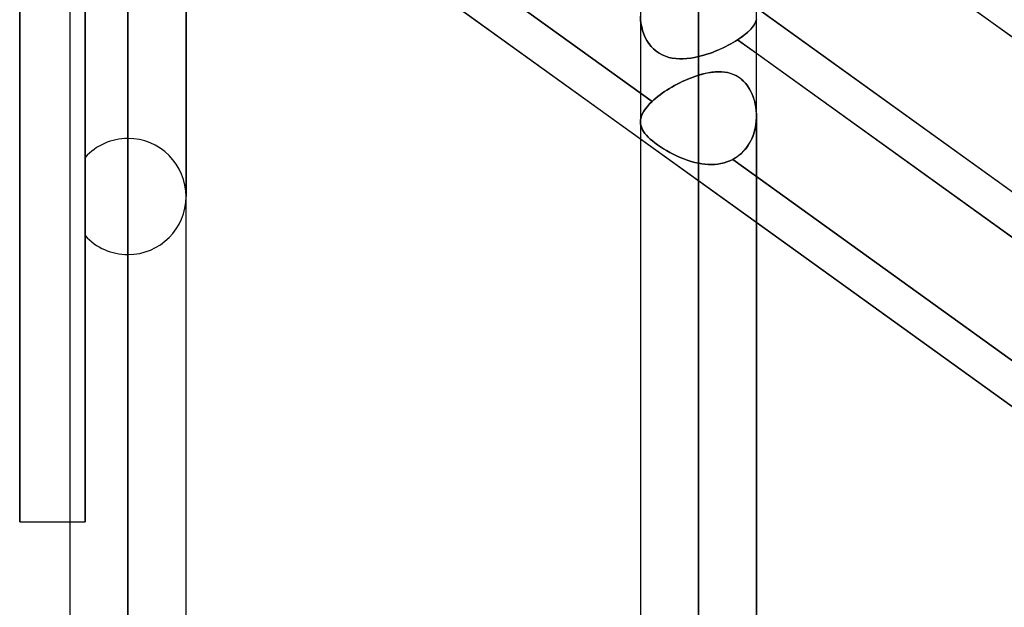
# Model space of a CAD drawing. Header units: millimetres. Extents: x -86 to 92, y -242 to 242.
# Tile 26 of 81: x 15 to 30, y -66 to -57. Entities that reach past the tile are written whole.
import ezdxf

# ---------------------------------------------------------------- set-up
doc = ezdxf.new("R2010")
doc.units = ezdxf.units.MM
doc.layers.add('MAIN-1', color=7, linetype='Continuous')

msp = doc.modelspace()

# ---------------------------------------------------------------- linework, layer by layer
at = {"layer": 'MAIN-1'}
for p, q in [((14.586, 0), (14.586, -64.44)), ((15.362, 0), (15.362, -135.382)), ((15.362, 0), (15.362, -135.382)), ((16.257, 0), (16.257, -136.222)), ((16.257, 0), (16.257, -135.039)), ((17.152, -135.382), (17.152, 0)), ((17.152, -135.382), (17.152, 0)), ((24.162, 0), (24.162, -135.382)), ((24.162, 0), (24.162, -135.382)), ((25.057, 0), (25.057, -136.222)), ((25.057, 0), (25.057, -134.88)), ((25.952, -135.479), (25.952, 0)), ((25.952, -135.479), (25.952, 0)), ((14.586, -64.44), (14.586, 0)), ((16.257, -136.222), (16.257, 0)), ((25.057, -134.88), (25.057, 0)), ((25.057, -136.222), (25.057, 0)), ((15.596, -45.107), (15.596, -58.825)), ((15.596, -45.107), (15.596, -58.825)), ((16.257, -58.533), (16.257, -45.012)), ((17.152, -45.427), (17.152, -59.428)), ((17.152, -59.428), (17.152, -45.427)), ((15.596, -60.031), (15.596, -45.963)), ((16.257, -46.283), (16.257, -60.323)), ((15.474, -46.593), (41.558, -65.352)), ((15.596, -49.092), (15.596, -64.44)), ((15.596, -64.44), (15.596, -49.092)), ((16.257, -135.039), (16.257, -49.579)), ((17.357, -50.335), (43.441, -69.094)), ((16.257, -67.483), (16.257, -51.364)), ((15.362, -51.775), (15.362, -68.378)), ((15.362, -51.775), (15.362, -68.378)), ((17.152, -68.378), (17.152, -51.839)), ((17.152, -68.378), (17.152, -51.839)), ((15.474, -52.288), (41.558, -71.047)), ((16.772, -52.518), (24.343, -57.962)), ((24.343, -57.962), (16.772, -52.518)), ((16.257, -52.574), (16.257, -69.273)), ((25.057, -53.28), (25.057, -57.272)), ((25.057, -57.272), (25.057, -53.28)), ((17.152, -53.496), (24.162, -58.537)), ((25.952, -54.129), (32.962, -59.17)), ((24.163, -56.646), (24.165, -56.703)), ((24.165, -56.703), (24.163, -56.646)), ((25.952, -56.517), (32.962, -61.558)), ((24.165, -56.703), (24.171, -56.759)), ((24.171, -56.76), (24.165, -56.703)), ((24.171, -56.759), (24.182, -56.815)), ((24.182, -56.816), (24.171, -56.76)), ((25.903, -56.802), (25.88, -56.83)), ((25.891, -56.817), (25.91, -56.79)), ((25.921, -56.774), (25.903, -56.802)), ((25.91, -56.79), (25.926, -56.765)), ((25.935, -56.747), (25.921, -56.774)), ((25.926, -56.765), (25.938, -56.74)), ((25.945, -56.72), (25.935, -56.747)), ((25.938, -56.74), (25.946, -56.716)), ((25.951, -56.694), (25.945, -56.72)), ((25.946, -56.716), (25.951, -56.692)), ((24.182, -56.815), (24.196, -56.87)), ((24.196, -56.871), (24.182, -56.816)), ((24.196, -56.87), (24.214, -56.924)), ((24.214, -56.924), (24.196, -56.871)), ((24.214, -56.924), (24.237, -56.976)), ((24.237, -56.976), (24.214, -56.924)), ((25.704, -56.984), (25.744, -56.955)), ((25.75, -56.95), (25.707, -56.981)), ((25.744, -56.955), (25.78, -56.927)), ((25.788, -56.92), (25.75, -56.95)), ((25.78, -56.927), (25.813, -56.898)), ((25.823, -56.889), (25.788, -56.92)), ((25.813, -56.898), (25.843, -56.871)), ((25.854, -56.859), (25.823, -56.889)), ((25.843, -56.871), (25.869, -56.843)), ((25.88, -56.83), (25.854, -56.859)), ((25.869, -56.843), (25.891, -56.817)), ((24.237, -56.976), (24.263, -57.025)), ((24.263, -57.025), (24.237, -56.976)), ((24.263, -57.025), (24.294, -57.072)), ((24.294, -57.072), (24.263, -57.025)), ((24.294, -57.072), (24.328, -57.115)), ((24.328, -57.115), (24.294, -57.072)), ((25.478, -57.116), (25.517, -57.096)), ((25.517, -57.096), (25.478, -57.116)), ((25.517, -57.096), (25.555, -57.076)), ((25.555, -57.076), (25.517, -57.096)), ((25.555, -57.076), (25.592, -57.055)), ((25.592, -57.055), (25.555, -57.076)), ((25.592, -57.055), (25.627, -57.034)), ((25.627, -57.034), (25.592, -57.055)), ((25.627, -57.034), (25.661, -57.012)), ((25.661, -57.012), (25.627, -57.034)), ((25.707, -56.981), (25.661, -57.012)), ((25.661, -57.012), (25.704, -56.984)), ((33.209, -62.44), (25.661, -57.012)), ((25.661, -57.012), (25.952, -57.221)), ((24.328, -57.115), (24.365, -57.154)), ((24.366, -57.154), (24.328, -57.115)), ((24.365, -57.154), (24.406, -57.189)), ((24.407, -57.189), (24.366, -57.154)), ((24.406, -57.189), (24.451, -57.219)), ((24.451, -57.219), (24.407, -57.189)), ((24.451, -57.219), (24.499, -57.245)), ((24.499, -57.245), (24.451, -57.219)), ((24.499, -57.245), (24.548, -57.266)), ((24.548, -57.266), (24.499, -57.245)), ((24.548, -57.266), (24.6, -57.283)), ((24.6, -57.283), (24.548, -57.266)), ((25.057, -57.272), (25.1, -57.261)), ((25.1, -57.261), (25.057, -57.272)), ((25.1, -57.261), (25.143, -57.249)), ((25.143, -57.249), (25.1, -57.261)), ((25.143, -57.249), (25.186, -57.236)), ((25.186, -57.236), (25.143, -57.249)), ((25.186, -57.236), (25.229, -57.222)), ((25.229, -57.222), (25.186, -57.236)), ((25.229, -57.222), (25.272, -57.206)), ((25.272, -57.206), (25.229, -57.222)), ((25.272, -57.206), (25.314, -57.19)), ((25.314, -57.19), (25.272, -57.206)), ((25.314, -57.19), (25.356, -57.173)), ((25.356, -57.173), (25.314, -57.19)), ((25.356, -57.173), (25.397, -57.154)), ((25.397, -57.155), (25.356, -57.173)), ((25.397, -57.154), (25.438, -57.136)), ((25.438, -57.136), (25.397, -57.155)), ((25.438, -57.136), (25.478, -57.116)), ((25.478, -57.116), (25.438, -57.136)), ((25.952, -57.221), (32.962, -62.263)), ((24.6, -57.283), (24.653, -57.294)), ((24.653, -57.294), (24.6, -57.283)), ((24.653, -57.294), (24.708, -57.302)), ((24.708, -57.302), (24.653, -57.294)), ((24.708, -57.302), (24.765, -57.306)), ((24.764, -57.306), (24.708, -57.302)), ((24.822, -57.305), (24.764, -57.306)), ((24.765, -57.306), (24.822, -57.305)), ((24.822, -57.305), (24.88, -57.302)), ((24.88, -57.302), (24.822, -57.305)), ((24.88, -57.302), (24.939, -57.295)), ((24.939, -57.295), (24.88, -57.302)), ((24.939, -57.295), (24.998, -57.285)), ((24.998, -57.285), (24.939, -57.295)), ((24.998, -57.285), (25.057, -57.272)), ((25.057, -57.272), (24.998, -57.285)), ((25.057, -57.56), (25.016, -57.573)), ((25.016, -57.573), (25.057, -57.56)), ((25.11, -57.544), (25.057, -57.56)), ((25.057, -57.56), (25.105, -57.546)), ((25.057, -76.433), (25.057, -57.56)), ((25.105, -57.546), (25.153, -57.534)), ((25.163, -57.532), (25.11, -57.544)), ((25.153, -57.534), (25.199, -57.524)), ((25.214, -57.521), (25.163, -57.532)), ((25.199, -57.524), (25.245, -57.516)), ((25.265, -57.513), (25.214, -57.521)), ((25.245, -57.516), (25.291, -57.51)), ((25.315, -57.508), (25.265, -57.513)), ((25.291, -57.51), (25.336, -57.507)), ((25.364, -57.506), (25.315, -57.508)), ((25.336, -57.507), (25.379, -57.506)), ((25.412, -57.507), (25.364, -57.506)), ((25.379, -57.506), (25.422, -57.507)), ((25.459, -57.511), (25.412, -57.507)), ((25.422, -57.507), (25.464, -57.511)), ((25.505, -57.518), (25.459, -57.511)), ((25.464, -57.511), (25.505, -57.518)), ((25.505, -57.518), (25.545, -57.528)), ((25.55, -57.53), (25.505, -57.518)), ((25.545, -57.528), (25.585, -57.541)), ((25.594, -57.545), (25.55, -57.53)), ((25.585, -57.541), (25.623, -57.557)), ((25.636, -57.564), (25.594, -57.545)), ((25.623, -57.557), (25.66, -57.577)), ((25.676, -57.587), (25.636, -57.564)), ((24.688, -57.719), (24.649, -57.741)), ((24.649, -57.741), (24.688, -57.719)), ((24.728, -57.697), (24.688, -57.719)), ((24.688, -57.719), (24.728, -57.697)), ((24.768, -57.676), (24.728, -57.697)), ((24.728, -57.697), (24.768, -57.676)), ((24.809, -57.657), (24.768, -57.676)), ((24.768, -57.676), (24.809, -57.657)), ((24.85, -57.638), (24.809, -57.657)), ((24.809, -57.657), (24.85, -57.638)), ((24.892, -57.62), (24.85, -57.638)), ((24.85, -57.638), (24.892, -57.62)), ((24.933, -57.603), (24.892, -57.62)), ((24.892, -57.62), (24.933, -57.603)), ((24.975, -57.587), (24.933, -57.603)), ((24.933, -57.603), (24.975, -57.587)), ((25.016, -57.573), (24.975, -57.587)), ((24.975, -57.587), (25.016, -57.573)), ((25.66, -57.577), (25.695, -57.6)), ((25.714, -57.615), (25.676, -57.587)), ((25.695, -57.6), (25.729, -57.627)), ((25.75, -57.646), (25.714, -57.615)), ((25.729, -57.627), (25.76, -57.656)), ((25.783, -57.681), (25.75, -57.646)), ((25.76, -57.656), (25.789, -57.688)), ((25.813, -57.72), (25.783, -57.681)), ((25.789, -57.688), (25.816, -57.723)), ((25.841, -57.761), (25.813, -57.72)), ((24.465, -57.861), (24.432, -57.886)), ((24.432, -57.886), (24.465, -57.861)), ((24.5, -57.836), (24.465, -57.861)), ((24.465, -57.861), (24.5, -57.836)), ((24.536, -57.811), (24.5, -57.836)), ((24.5, -57.836), (24.535, -57.811)), ((24.535, -57.811), (24.572, -57.787)), ((24.572, -57.787), (24.536, -57.811)), ((24.61, -57.764), (24.572, -57.787)), ((24.572, -57.787), (24.61, -57.764)), ((24.649, -57.741), (24.61, -57.764)), ((24.61, -57.764), (24.649, -57.741)), ((25.816, -57.723), (25.84, -57.761)), ((25.84, -57.761), (25.862, -57.8)), ((25.865, -57.805), (25.841, -57.761)), ((25.862, -57.8), (25.882, -57.841)), ((25.886, -57.851), (25.865, -57.805)), ((25.882, -57.841), (25.899, -57.884)), ((25.905, -57.899), (25.886, -57.851)), ((24.27, -58.039), (24.304, -58.001)), ((24.304, -58.001), (24.27, -58.039)), ((24.304, -58.001), (24.343, -57.962)), ((24.343, -57.962), (24.304, -58.001)), ((24.371, -57.937), (24.343, -57.962)), ((24.343, -57.962), (24.371, -57.937)), ((24.401, -57.911), (24.371, -57.937)), ((24.371, -57.937), (24.401, -57.911)), ((24.432, -57.886), (24.401, -57.911)), ((24.401, -57.911), (24.432, -57.886)), ((25.899, -57.884), (25.914, -57.928)), ((25.92, -57.948), (25.905, -57.899)), ((25.914, -57.928), (25.926, -57.972)), ((25.932, -57.998), (25.92, -57.948)), ((25.926, -57.972), (25.936, -58.018)), ((25.942, -58.05), (25.932, -57.998)), ((25.936, -58.018), (25.944, -58.065)), ((24.18, -58.184), (24.195, -58.149)), ((24.195, -58.149), (24.18, -58.184)), ((24.195, -58.149), (24.215, -58.113)), ((24.215, -58.113), (24.195, -58.149)), ((24.215, -58.113), (24.24, -58.076)), ((24.24, -58.076), (24.215, -58.113)), ((24.24, -58.076), (24.27, -58.039)), ((24.27, -58.039), (24.24, -58.076)), ((25.948, -58.103), (25.942, -58.05)), ((25.944, -58.065), (25.949, -58.113)), ((25.952, -58.156), (25.948, -58.103)), ((25.949, -58.113), (25.952, -58.162)), ((25.952, -58.211), (25.952, -58.156)), ((25.952, -58.162), (25.952, -58.211)), ((24.163, -58.286), (24.164, -58.253)), ((24.164, -58.253), (24.163, -58.286)), ((24.162, -58.277), (24.162, -77.328)), ((24.162, -58.277), (24.162, -77.328)), ((24.165, -58.315), (24.163, -58.286)), ((24.163, -58.286), (24.165, -58.315)), ((24.164, -58.253), (24.17, -58.219)), ((24.17, -58.219), (24.164, -58.253)), ((24.172, -58.343), (24.165, -58.315)), ((24.165, -58.315), (24.172, -58.343)), ((24.17, -58.219), (24.18, -58.184)), ((24.18, -58.184), (24.17, -58.219)), ((25.932, -58.38), (25.943, -58.324)), ((25.944, -58.316), (25.935, -58.369)), ((25.943, -58.324), (25.949, -58.267)), ((25.95, -58.263), (25.944, -58.316)), ((25.949, -58.267), (25.952, -58.211)), ((25.952, -58.211), (25.95, -58.263)), ((25.952, -58.19), (25.952, -77.328)), ((25.952, -77.328), (25.952, -58.19)), ((24.182, -58.371), (24.172, -58.343)), ((24.172, -58.343), (24.182, -58.371)), ((24.195, -58.399), (24.182, -58.371)), ((24.182, -58.371), (24.195, -58.399)), ((24.212, -58.427), (24.195, -58.399)), ((24.195, -58.399), (24.212, -58.427)), ((24.232, -58.456), (24.212, -58.427)), ((24.212, -58.427), (24.232, -58.456)), ((24.256, -58.484), (24.232, -58.456)), ((24.232, -58.456), (24.256, -58.484)), ((25.907, -58.47), (25.889, -58.519)), ((25.901, -58.488), (25.919, -58.434)), ((25.923, -58.42), (25.907, -58.47)), ((25.919, -58.434), (25.932, -58.38)), ((25.935, -58.369), (25.923, -58.42)), ((24.162, -58.537), (25.952, -59.824)), ((24.284, -58.513), (24.256, -58.484)), ((24.256, -58.484), (24.284, -58.513)), ((24.315, -58.542), (24.284, -58.513)), ((24.284, -58.513), (24.314, -58.542)), ((24.314, -58.542), (24.348, -58.571)), ((24.349, -58.572), (24.315, -58.542)), ((24.348, -58.571), (24.386, -58.601)), ((24.386, -58.601), (24.349, -58.572)), ((24.427, -58.631), (24.386, -58.601)), ((24.386, -58.601), (24.426, -58.631)), ((24.426, -58.631), (24.47, -58.661)), ((24.471, -58.661), (24.427, -58.631)), ((25.842, -58.612), (25.814, -58.656)), ((25.826, -58.638), (25.855, -58.59)), ((25.867, -58.567), (25.842, -58.612)), ((25.855, -58.59), (25.88, -58.54)), ((25.889, -58.519), (25.867, -58.567)), ((25.88, -58.54), (25.901, -58.488)), ((24.47, -58.661), (24.516, -58.691)), ((24.517, -58.691), (24.471, -58.661)), ((24.516, -58.691), (24.564, -58.72)), ((24.565, -58.72), (24.517, -58.691)), ((24.564, -58.72), (24.615, -58.748)), ((24.615, -58.748), (24.565, -58.72)), ((24.667, -58.775), (24.615, -58.748)), ((24.615, -58.748), (24.667, -58.775)), ((24.72, -58.801), (24.667, -58.775)), ((24.667, -58.775), (24.72, -58.801)), ((25.712, -58.77), (25.673, -58.802)), ((25.678, -58.798), (25.72, -58.763)), ((25.749, -58.735), (25.712, -58.77)), ((25.72, -58.763), (25.759, -58.724)), ((25.783, -58.697), (25.749, -58.735)), ((25.759, -58.724), (25.794, -58.682)), ((25.814, -58.656), (25.783, -58.697)), ((25.794, -58.682), (25.826, -58.638)), ((24.774, -58.826), (24.72, -58.801)), ((24.72, -58.801), (24.775, -58.826)), ((24.83, -58.848), (24.774, -58.826)), ((24.775, -58.826), (24.83, -58.848)), ((24.886, -58.868), (24.83, -58.848)), ((24.83, -58.848), (24.886, -58.868)), ((24.943, -58.886), (24.886, -58.868)), ((24.886, -58.868), (24.943, -58.886)), ((25, -58.902), (24.943, -58.886)), ((24.943, -58.886), (25, -58.902)), ((25.057, -58.914), (25, -58.902)), ((25, -58.902), (25.057, -58.914)), ((25.057, -58.914), (25.108, -58.923)), ((25.057, -58.914), (25.057, -78.223)), ((25.108, -58.923), (25.057, -58.914)), ((25.108, -58.923), (25.158, -58.929)), ((25.158, -58.929), (25.108, -58.923)), ((25.158, -58.929), (25.209, -58.933)), ((25.209, -58.933), (25.158, -58.929)), ((25.209, -58.933), (25.259, -58.933)), ((25.259, -58.933), (25.209, -58.933)), ((25.259, -58.933), (25.308, -58.932)), ((25.308, -58.932), (25.259, -58.933)), ((25.308, -58.932), (25.357, -58.927)), ((25.357, -58.927), (25.308, -58.932)), ((25.357, -58.927), (25.405, -58.919)), ((25.405, -58.919), (25.357, -58.927)), ((25.405, -58.919), (25.453, -58.908)), ((25.453, -58.908), (25.405, -58.919)), ((25.453, -58.908), (25.498, -58.894)), ((25.498, -58.894), (25.453, -58.908)), ((25.498, -58.894), (25.543, -58.877)), ((25.543, -58.877), (25.498, -58.894)), ((25.543, -58.877), (25.586, -58.856)), ((25.586, -58.856), (25.543, -58.877)), ((25.586, -58.856), (25.633, -58.829)), ((25.63, -58.831), (25.586, -58.856)), ((25.586, -58.856), (33.151, -64.297)), ((33.151, -64.297), (25.586, -58.856)), ((25.673, -58.802), (25.63, -58.831)), ((25.633, -58.829), (25.678, -58.798)), ((25.952, -59.824), (32.962, -64.866)), ((14.586, -64.44), (15.362, -64.44)), ((15.362, -64.44), (15.596, -64.44))]:
    msp.add_line(p, q, dxfattribs=at)
for start, end in [(90, 137.6316), (359.9999, 90), (270, 359.9999), (222.3684, 270)]:
    msp.add_arc((16.257, -59.428), 0.895, start, end, dxfattribs=at)

doc.saveas('drawing.dxf')
